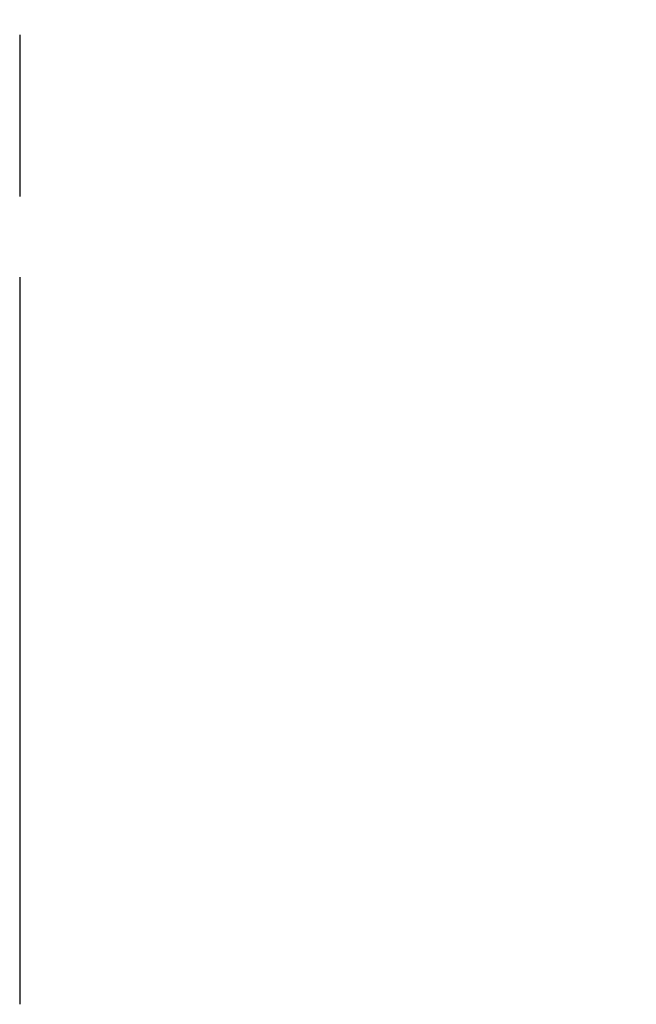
# Model space of a CAD drawing. Header units: millimetres. Extents: x 0 to 210, y 0 to 297.
# Tile 4 of 43: x 50.13 to 57.52, y 142.99 to 154.79. Entities that reach past the tile are written whole.
import ezdxf
from ezdxf.enums import TextEntityAlignment as Align

# ---------------------------------------------------------------- set-up
doc = ezdxf.new("R2010")
doc.units = ezdxf.units.MM
doc.header["$LTSCALE"] = 19.36
doc.linetypes.add('PHANTOM', pattern=[0.8, 0.45, -0.05, 0.1, -0.05, 0.1, -0.05])
doc.layers.get('0').update_dxf_attribs({"linetype": 'CONTINUOUS'})
doc.layers.add('DEFAULT_3', color=7, linetype='PHANTOM')
doc.layers.add('Z_DIM_2D', color=7, linetype='CONTINUOUS')
doc.styles.add('TEXTSTYLE_3', font='tridonic-metric-print-light.otf')
doc.dimstyles.new('DIMSTYLE_4', dxfattribs={"dimtxt": 2.2, "dimasz": 3.5, "dimexe": 1.5, "dimexo": 0, "dimgap": 0.55, "dimtad": 1, "dimdec": 1, "dimlfac": 3, "dimdsep": 46, "dimtxsty": 'TEXTSTYLE_3', "dimblk": '_FILLED', "dimblk1": '_FILLED', "dimblk2": '_FILLED', "dimcen": 0.09, "dimclrt": 5, "dimadec": 4, "dimazin": 2, "dimtp": 0.1, "dimtm": 0.1, "dimtfac": 1, "dimtdec": 1, "dimtofl": 0, "dimtmove": 0, "dimatfit": 3, "dimldrblk": '_FILLED', "dimfxl": 0, "dimtolj": 1, "dimarcsym": 0})

# ---------------------------------------------------------------- blocks, each defined once
blk = doc.blocks.new('*D6')
at = {"layer": 'Z_DIM_2D', "color": 2, "linetype": 'Continuous', "transparency": 16777216}
for p, q in [((57.682, 143.469), (57.682, 137.44)), ((59.357, 143.012), (59.357, 137.44)), ((58.519, 138.94), (52.184, 138.94)), ((57.682, 138.94), (58.519, 138.94)), ((59.357, 138.94), (58.519, 138.94))]:
    blk.add_line(p, q, dxfattribs=at)
at = {"layer": 'Z_DIM_2D', "color": 5, "linetype": 'Continuous', "transparency": 16777216, "style": 'TEXTSTYLE_3'}
for s, p in [('(', (53.351, 139.49)), (')', (56.096, 139.49)), ('5', (54.929, 139.49))]:
    blk.add_text(s, height=2.2, dxfattribs=at).set_placement(p, align=Align.RIGHT)
blk = doc.blocks.new('_FILLED')
at = {"color": 0, "linetype": 'ByBlock'}
blk.add_solid([(0, 0), (-1, 0.125), (-1, -0.125)], dxfattribs=at)
blk = doc.blocks.new('_NONE')

msp = doc.modelspace()

# ---------------------------------------------------------------- linework, layer by layer
at = {"layer": 'DEFAULT_3', "color": 7, "linetype": 'PHANTOM'}
msp.add_line((50.128636, 182.68), (50.128636, 132.68), dxfattribs=at)

# ---------------------------------------------------------------- dimensions: what is measured, and where the dimension line sits
at = {"layer": 'Z_DIM_2D', "color": 2, "linetype": 'Continuous'}
dim = msp.add_linear_dim(base=(59.35697, 138.93969), p1=(57.68197, 143.469092), p2=(59.35697, 143.011805), text='(<>)', dimstyle='DIMSTYLE_4', override={"dimblk1": 'NONE', "dimblk2": 'NONE', "dimsah": 1}, dxfattribs=at)
dim.commit()
dim.dimension.update_dxf_attribs({"geometry": '*D6', "text_midpoint": (54.140126, 138.93969), "dimtype": 160})

doc.saveas('drawing.dxf')
